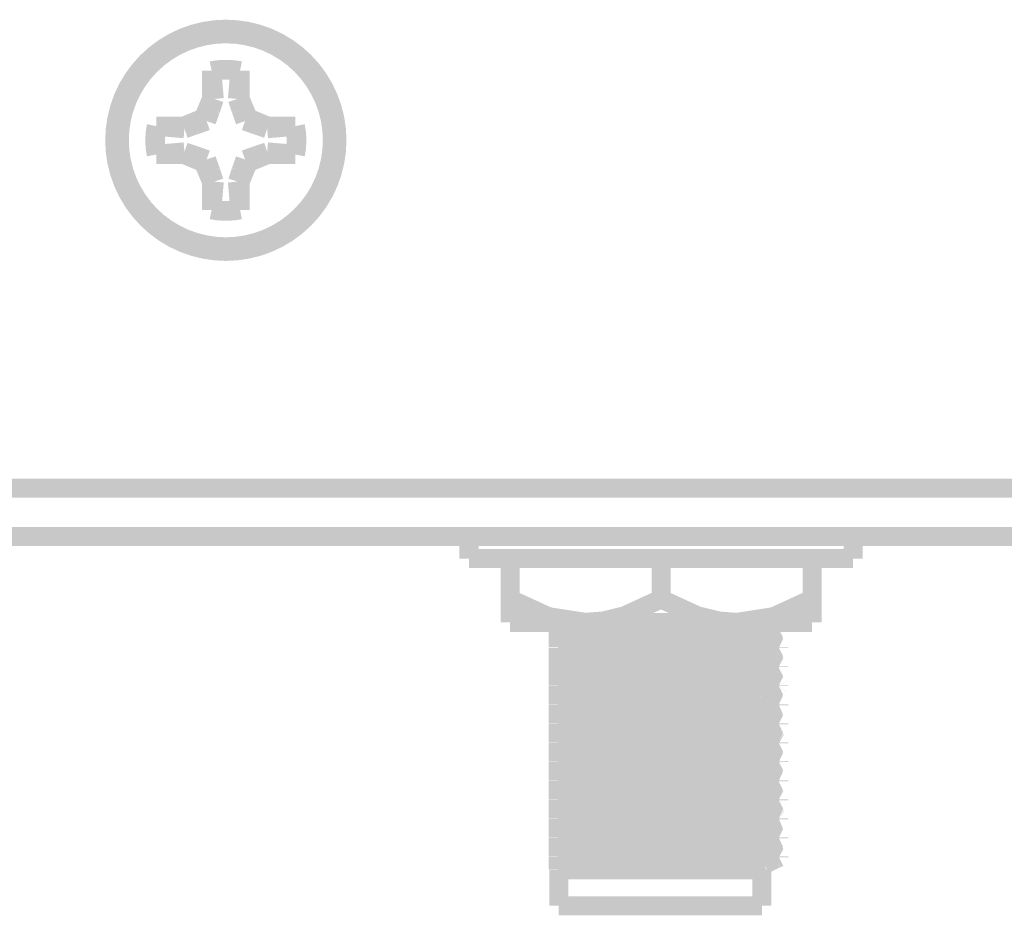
# Model space of a CAD drawing. Header units: millimetres. Extents: x 618 to 1482, y 17 to 575.
# Tile 30 of 96: x 938 to 964, y 271 to 294. Entities that reach past the tile are written whole.
import ezdxf

# ---------------------------------------------------------------- set-up
doc = ezdxf.new("R2010")
doc.units = ezdxf.units.MM

# ---------------------------------------------------------------- blocks, each defined once
blk = doc.blocks.new('WASHER_INT_TOOTH_SMA_SS_764701-02__48', base_point=(949.241747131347, 279.8448928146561))
at = {"color": 7, "linetype": 'Continuous', "const_width": 0.5}
for points in [[(949.4917471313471, 280.6812298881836), (949.4917471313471, 280.0970318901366)], [(954.8133032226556, 280.6812298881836), (949.4917471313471, 280.6812298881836)], [(959.5882500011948, 280.6812312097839), (954.8133032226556, 280.6812298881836)], [(959.5882500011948, 280.0970312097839), (959.5882500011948, 280.6812312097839)], [(954.8133032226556, 280.0970318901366), (949.4917471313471, 280.0970318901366)], [(950.5457403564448, 280.095929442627), (950.4760000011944, 280.0970312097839)], [(950.5712530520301, 280.0948928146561), (950.5457403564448, 280.095929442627)], [(959.5882500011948, 280.0970312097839), (954.8133032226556, 280.0970318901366)]]:
    blk.add_lwpolyline(points, dxfattribs=at)
blk = doc.blocks.new('hex-nut_sma_5-16_ss__52', base_point=(950.3212500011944, 278.1706312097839))
at = {"color": 7, "linetype": 'Continuous', "const_width": 0.5}
for points in [[(950.5712500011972, 279.0345989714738), (950.5712500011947, 280.0970312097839)], [(954.5400000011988, 279.0345989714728), (954.5400000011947, 280.0970312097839)], [(958.5087500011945, 279.0345989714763), (958.5087500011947, 280.0970312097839)], [(950.5712500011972, 279.0345989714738), (950.5712500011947, 278.4206312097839)], [(951.5330603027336, 278.5925534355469), (950.5712500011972, 279.0345989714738)], [(954.5400000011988, 279.0345989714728), (953.5781958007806, 278.5925534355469)], [(955.5018103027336, 278.5925534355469), (954.5400000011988, 279.0345989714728)], [(958.5087500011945, 279.0345989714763), (957.5469458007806, 278.5925534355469)], [(958.5087500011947, 278.4206312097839), (958.5087500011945, 279.0345989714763)], [(951.6275961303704, 278.5627568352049), (951.5330603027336, 278.5925534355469)], [(952.5556250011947, 278.4206312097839), (951.6275961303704, 278.5627568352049)], [(953.5781958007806, 278.5925534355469), (953.0232870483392, 278.457200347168)], [(956.0567114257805, 278.457200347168), (955.5018103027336, 278.5925534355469)], [(957.4524023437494, 278.5627568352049), (956.5243750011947, 278.4206312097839)], [(957.5469458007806, 278.5925534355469), (957.4524023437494, 278.5627568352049)], [(952.5556250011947, 278.4206312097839), (950.5712500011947, 278.4206312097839)], [(953.0232870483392, 278.457200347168), (952.5556250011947, 278.4206312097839)], [(956.5243750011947, 278.4206312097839), (952.5556250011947, 278.4206312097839)], [(956.5243750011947, 278.4206312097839), (956.0567114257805, 278.457200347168)], [(958.5087500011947, 278.4206312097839), (956.5243750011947, 278.4206312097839)]]:
    blk.add_lwpolyline(points, dxfattribs=at)
blk = doc.blocks.new('screw_m3x5_flthd-phil_7', base_point=(940.0500000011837, 288.0452312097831))
at = {"color": 7, "linetype": 'Continuous', "const_width": 0.5}
blk.add_lwpolyline([(940.300000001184, 291.0952312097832, 1), (945.9000000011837, 291.0952312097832, 1)], format="xyb", close=True, dxfattribs=at)
for points in [[(943.473333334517, 292.9241835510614, 0.10102051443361), (942.7266666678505, 292.9241835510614, 0.10102051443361)], [(943.4669540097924, 292.9055432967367, 0.10033080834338), (942.7330459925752, 292.9055432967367, 0.10033080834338)], [(941.2710476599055, 291.4685645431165, 0.10102051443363), (941.2710476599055, 290.7218978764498, 0.10102051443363)], [(941.2896879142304, 291.4621852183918, 0.10033080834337), (941.2896879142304, 290.7282772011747, 0.10033080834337)], [(944.9103120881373, 290.7282772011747, 0.10033080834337), (944.9103120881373, 291.4621852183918, 0.10033080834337)], [(944.9289523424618, 290.72189787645, 0.10102051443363), (944.9289523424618, 291.4685645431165, 0.10102051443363)], [(942.7266666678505, 289.2662788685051, 0.10102051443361), (943.473333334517, 289.2662788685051, 0.10102051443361)], [(942.7330459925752, 289.2849191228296, 0.10033080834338), (943.4669540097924, 289.2849191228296, 0.10033080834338)]]:
    blk.add_lwpolyline(points, format="xyb", dxfattribs=at)
for points in [[(942.7330459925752, 292.9055432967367), (942.7266666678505, 292.9241835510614)], [(942.7266666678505, 292.9241835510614), (942.7266666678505, 292.196374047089)], [(942.7330459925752, 292.9055432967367), (942.7958644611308, 292.1826097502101)], [(943.4669540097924, 292.9055432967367), (943.4041355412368, 292.1826097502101)], [(943.4669540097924, 292.9055432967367), (943.473333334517, 292.9241835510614)], [(943.473333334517, 292.196374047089), (943.473333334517, 292.9241835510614)], [(942.7266666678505, 292.196374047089), (942.513496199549, 291.6817350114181)], [(942.7958644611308, 292.1826097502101), (942.7019979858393, 291.903920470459)], [(942.7958644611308, 292.1826097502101), (942.7266666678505, 292.196374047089)], [(943.4041355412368, 292.1826097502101), (943.473333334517, 292.196374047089)], [(943.4041355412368, 292.1826097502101), (943.4980032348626, 291.903920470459)], [(943.6865038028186, 291.6817350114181), (943.473333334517, 292.196374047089)], [(942.7019979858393, 291.903920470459), (942.5941629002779, 291.6010683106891)], [(943.4980032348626, 291.903920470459), (943.6058371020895, 291.6010683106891)], [(941.2896879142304, 291.4621852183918), (941.2710476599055, 291.4685645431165)], [(941.998857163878, 291.4685645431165), (941.2710476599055, 291.4685645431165)], [(942.0126214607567, 291.3993667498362), (941.2896879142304, 291.4621852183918)], [(942.513496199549, 291.6817350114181), (941.998857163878, 291.4685645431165)], [(942.0126214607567, 291.3993667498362), (941.998857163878, 291.4685645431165)], [(942.2913076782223, 291.493233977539), (942.0126214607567, 291.3993667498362)], [(942.5941629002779, 291.6010683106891), (942.2913076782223, 291.493233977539)], [(942.5941629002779, 291.6010683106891), (942.513496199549, 291.6817350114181)], [(943.6058371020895, 291.6010683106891), (943.6865038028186, 291.6817350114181)], [(943.6058371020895, 291.6010683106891), (943.9086859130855, 291.493233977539)], [(944.2011428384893, 291.4685645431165), (943.6865038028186, 291.6817350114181)], [(943.9086859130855, 291.493233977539), (944.1873785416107, 291.3993667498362)], [(944.1873785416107, 291.3993667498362), (944.2011428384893, 291.4685645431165)], [(944.1873785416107, 291.3993667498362), (944.9103120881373, 291.4621852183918)], [(944.9289523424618, 291.4685645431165), (944.2011428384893, 291.4685645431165)], [(944.9103120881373, 291.4621852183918), (944.9289523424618, 291.4685645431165)], [(941.2896879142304, 290.7282772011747), (941.2710476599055, 290.7218978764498)], [(941.2710476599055, 290.7218978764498), (941.998857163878, 290.72189787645)], [(941.2896879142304, 290.7282772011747), (942.0126214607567, 290.7910956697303)], [(942.0126214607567, 290.7910956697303), (941.998857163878, 290.72189787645)], [(941.998857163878, 290.72189787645), (942.513496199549, 290.5087274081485)], [(942.0126214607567, 290.7910956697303), (942.2913153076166, 290.6972287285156)], [(942.2913153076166, 290.6972287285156), (942.5941629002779, 290.5893941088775)], [(943.6058371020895, 290.5893941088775), (943.9086859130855, 290.6972287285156)], [(943.6865038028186, 290.5087274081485), (944.2011428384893, 290.72189787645)], [(943.9086859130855, 290.6972287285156), (944.1873785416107, 290.7910956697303)], [(944.1873785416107, 290.7910956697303), (944.2011428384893, 290.72189787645)], [(944.1873785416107, 290.7910956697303), (944.9103120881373, 290.7282772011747)], [(944.2011428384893, 290.72189787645), (944.9289523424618, 290.72189787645)], [(944.9103120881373, 290.7282772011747), (944.9289523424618, 290.72189787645)], [(942.5941629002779, 290.5893941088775), (942.513496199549, 290.5087274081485)], [(942.513496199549, 290.5087274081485), (942.7266666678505, 289.9940883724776)], [(942.5941629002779, 290.5893941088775), (942.7019979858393, 290.2865422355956)], [(943.473333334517, 289.9940883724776), (943.6865038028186, 290.5087274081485)], [(943.4980032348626, 290.2865422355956), (943.6058371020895, 290.5893941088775)], [(943.6058371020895, 290.5893941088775), (943.6865038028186, 290.5087274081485)], [(942.7019979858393, 290.2865422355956), (942.7958644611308, 290.0078526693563)], [(943.4041355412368, 290.0078526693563), (943.4980032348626, 290.2865422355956)], [(942.7958644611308, 290.0078526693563), (942.7266666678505, 289.9940883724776)], [(942.7266666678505, 289.9940883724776), (942.7266666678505, 289.2662788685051)], [(942.7958644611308, 290.0078526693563), (942.7330459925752, 289.2849191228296)], [(943.4041355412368, 290.0078526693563), (943.473333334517, 289.9940883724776)], [(943.4669540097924, 289.2849191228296), (943.4041355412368, 290.0078526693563)], [(943.473333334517, 289.2662788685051), (943.473333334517, 289.9940883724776)], [(942.7330459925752, 289.2849191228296), (942.7266666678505, 289.2662788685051)], [(943.4669540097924, 289.2849191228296), (943.473333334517, 289.2662788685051)]]:
    blk.add_lwpolyline(points, dxfattribs=at)
blk = doc.blocks.new('Conn_SMA_PCBMount_Octoclock_2__87', base_point=(951.5898992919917, 270.7186329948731))
at = {"color": 7, "linetype": 'Continuous', "const_width": 0.5}
for points in [[(951.8399984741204, 278.3907178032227), (951.8399992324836, 278.4206322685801)], [(951.8399984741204, 278.2606633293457), (951.8399984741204, 278.3907178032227)], [(951.8399984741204, 278.2606633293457), (951.85644744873, 278.2493756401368)], [(951.8479522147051, 278.2552043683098), (951.8399984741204, 278.2496693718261)], [(951.8400000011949, 277.9740249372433), (951.8399984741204, 278.2496693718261)], [(951.85644744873, 278.2493756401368), (951.903063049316, 278.2386334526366)], [(952.6410809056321, 278.4206326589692), (952.7664968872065, 278.4163945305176)], [(952.7664968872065, 278.4163945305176), (954.518785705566, 278.3686574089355)], [(953.3930713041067, 278.4206326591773), (953.7006628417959, 278.4121144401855)], [(953.7006628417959, 278.4121144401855), (955.7121755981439, 278.3609631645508)], [(954.518785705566, 278.3686574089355), (956.5496847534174, 278.3116582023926)], [(955.7121755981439, 278.3609631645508), (957.1468984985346, 278.3117535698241)], [(956.5496847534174, 278.3116582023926), (957.1468756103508, 278.2886822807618)], [(957.1468756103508, 278.2886822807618), (957.4004461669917, 278.2756550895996)], [(957.1468984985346, 278.3117535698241), (957.2630255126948, 278.3064091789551)], [(957.2630255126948, 278.3064091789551), (957.4004461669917, 278.2987225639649)], [(957.3320152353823, 278.4206326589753), (957.3892462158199, 278.389531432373)], [(957.3892462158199, 278.389531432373), (957.5741598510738, 278.2966321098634)], [(957.4004461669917, 278.2987225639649), (957.5092260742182, 278.2905743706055)], [(957.4004461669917, 278.2756550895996), (957.4499685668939, 278.272271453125)], [(957.4499685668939, 278.272271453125), (957.5092184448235, 278.2675030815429)], [(957.5092184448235, 278.2675030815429), (957.627832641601, 278.2509816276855)], [(957.5092260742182, 278.2905743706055), (957.5541098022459, 278.2861188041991)], [(957.5541098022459, 278.2861188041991), (957.6400000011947, 278.2667012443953)], [(957.5621588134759, 278.2050870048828), (957.6400000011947, 278.2436312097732)], [(957.5741598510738, 278.2966321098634), (957.6400000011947, 278.2667012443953)], [(957.627832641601, 278.2509816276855), (957.6400000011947, 278.2436312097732)], [(957.6400000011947, 278.2667012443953), (957.6400000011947, 278.2436312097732)], [(951.903063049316, 278.2386334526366), (952.0003454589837, 278.2275975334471)], [(952.0003454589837, 278.2275975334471), (952.0107290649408, 278.2266896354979)], [(952.0107290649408, 278.2266896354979), (952.1254446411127, 278.218301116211)], [(952.1254446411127, 278.218301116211), (952.497057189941, 278.1993191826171)], [(952.497057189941, 278.1993191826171), (953.3768484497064, 278.165078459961)], [(953.3768484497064, 278.165078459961), (954.9983389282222, 278.1165631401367)], [(954.9983389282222, 278.1165631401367), (956.2569448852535, 278.0731938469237)], [(956.2569448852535, 278.0731938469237), (956.71858428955, 278.0527127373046)], [(956.71858428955, 278.0527127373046), (956.9464437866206, 278.039937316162)], [(956.9464437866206, 278.039937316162), (957.0273764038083, 278.033803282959)], [(957.0273764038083, 278.033803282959), (957.0551779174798, 278.0313122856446)], [(957.0551779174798, 278.0313122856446), (957.153307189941, 278.0189335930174)], [(957.1795904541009, 278.0125172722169), (957.2147009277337, 277.9909184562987)], [(957.190844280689, 278.0055942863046), (957.2316152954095, 278.0297406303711)], [(957.2147009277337, 277.9909184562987), (957.2537786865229, 277.9610760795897)], [(957.2316152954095, 278.0297406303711), (957.2654440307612, 278.0552914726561)], [(957.2654440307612, 278.0552914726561), (957.387026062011, 278.1207783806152)], [(957.387026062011, 278.1207783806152), (957.5621588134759, 278.2050870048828)], [(951.8399984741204, 277.7606633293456), (951.8400000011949, 277.9509549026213)], [(951.8399984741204, 277.8961194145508), (951.8399984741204, 277.8483403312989)], [(951.8758413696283, 277.7436001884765), (951.8399984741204, 277.7606633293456)], [(951.8399984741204, 277.7496693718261), (951.850641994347, 277.7555973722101)], [(951.8400000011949, 277.4740249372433), (951.8399984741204, 277.7496693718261)], [(951.8400000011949, 277.9740249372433), (952.3910238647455, 277.9521535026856)], [(951.8400000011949, 277.9509549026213), (951.8400000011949, 277.9740249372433)], [(951.8400000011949, 277.9509549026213), (952.651384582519, 277.9201520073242)], [(951.8758413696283, 277.7436001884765), (951.937029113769, 277.7340634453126)], [(951.937029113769, 277.7340634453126), (952.065706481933, 277.722352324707)], [(952.065706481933, 277.722352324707), (952.0765707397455, 277.7215703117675)], [(952.0765707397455, 277.7215703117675), (952.2721731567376, 277.7101033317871)], [(952.3910238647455, 277.9521535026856), (953.7006628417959, 277.9121144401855)], [(952.651384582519, 277.9201520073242), (954.518785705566, 277.8686574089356)], [(953.7006628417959, 277.9121144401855), (955.7121755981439, 277.8609631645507)], [(954.518785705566, 277.8686574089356), (956.4407293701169, 277.815369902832)], [(955.7121755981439, 277.8609631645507), (956.9314215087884, 277.8206952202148)], [(956.4407293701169, 277.815369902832), (957.1468756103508, 277.7886822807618)], [(956.9314215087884, 277.8206952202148), (957.3553945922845, 277.8014729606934)], [(957.1468756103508, 277.7886822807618), (957.5092184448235, 277.7675030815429)], [(957.2537786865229, 277.9610760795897), (957.3867742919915, 277.8895238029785)], [(957.3553945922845, 277.8014729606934), (957.4004461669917, 277.7987225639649)], [(957.3867742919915, 277.8895238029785), (957.5585119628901, 277.8076184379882)], [(957.4004461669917, 277.7987225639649), (957.5092260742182, 277.7905743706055)], [(957.5092184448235, 277.7675030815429), (957.6121847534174, 277.7547352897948)], [(957.5092260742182, 277.7905743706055), (957.5971243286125, 277.7804692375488)], [(957.5426123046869, 277.6929600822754), (957.6400000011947, 277.7436312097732)], [(957.5585119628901, 277.8076184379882), (957.6400000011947, 277.7667012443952)], [(957.5971243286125, 277.7804692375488), (957.6400000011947, 277.7667012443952)], [(957.6121847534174, 277.7547352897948), (957.6400000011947, 277.7436312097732)], [(957.6400000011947, 277.7667012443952), (957.6400000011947, 277.7436312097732)], [(951.8400000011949, 277.4740249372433), (952.6487753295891, 277.4433110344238)], [(951.8400000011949, 277.4509549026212), (951.8400000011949, 277.4740249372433)], [(952.2721731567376, 277.7101033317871), (952.8049337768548, 277.6862576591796)], [(952.8049337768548, 277.6862576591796), (954.2111990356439, 277.6387913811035)], [(954.2111990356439, 277.6387913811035), (955.8944723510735, 277.5870679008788)], [(955.8944723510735, 277.5870679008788), (956.6507360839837, 277.5560162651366)], [(956.6507360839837, 277.5560162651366), (956.9712164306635, 277.5382016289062)], [(956.9712164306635, 277.5382016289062), (957.0157797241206, 277.5347760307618)], [(957.0157797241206, 277.5347760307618), (957.1661932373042, 277.516267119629)], [(957.1661932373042, 277.516267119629), (957.1776144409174, 277.513181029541)], [(957.1776144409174, 277.513181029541), (957.2056448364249, 277.4927189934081)], [(957.1864788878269, 277.5067100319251), (957.2302191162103, 277.5344670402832)], [(957.2056448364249, 277.4927189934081), (957.3983633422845, 277.3895581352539)], [(957.2302191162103, 277.5344670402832), (957.3911383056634, 277.6207669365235)], [(957.3911383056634, 277.6207669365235), (957.5426123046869, 277.6929600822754)], [(951.8399984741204, 277.2601788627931), (951.8400000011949, 277.4509549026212)], [(951.8541433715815, 277.252713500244), (951.8399984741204, 277.2601788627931)], [(951.84752440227, 277.2562068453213), (951.8399984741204, 277.2522404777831)], [(951.8400000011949, 276.9740249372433), (951.8399984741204, 277.2522404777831)], [(951.8400000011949, 277.4509549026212), (952.5404074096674, 277.42388278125)], [(951.8659613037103, 277.2460682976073), (951.8541433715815, 277.252713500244)], [(951.8659613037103, 277.2460682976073), (951.8866293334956, 277.241410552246)], [(951.8866293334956, 277.241410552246), (951.9079000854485, 277.2379048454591)], [(951.9079000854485, 277.2379048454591), (952.0318930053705, 277.2249348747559)], [(952.0318930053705, 277.2249348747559), (952.1411306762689, 277.2173245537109)], [(952.1411306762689, 277.2173245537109), (952.3523657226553, 277.2060940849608)], [(952.3523657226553, 277.2060940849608), (953.0715505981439, 277.1759808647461)], [(952.5404074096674, 277.42388278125), (954.518785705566, 277.3686574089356)], [(952.6487753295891, 277.4433110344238), (954.518785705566, 277.3917286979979)], [(954.518785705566, 277.3917286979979), (956.4964086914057, 277.3365567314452)], [(954.518785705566, 277.3686574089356), (956.3275015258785, 277.3191159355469)], [(956.3275015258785, 277.3191159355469), (957.1468756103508, 277.2886822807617)], [(956.4964086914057, 277.3365567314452), (957.1468984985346, 277.3117535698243)], [(957.1468756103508, 277.2886822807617), (957.3452627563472, 277.2789853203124)], [(957.1468984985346, 277.3117535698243), (957.4004461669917, 277.2987225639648)], [(957.3452627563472, 277.2789853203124), (957.4004461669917, 277.2756550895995)], [(957.3983633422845, 277.3895581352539), (957.5113851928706, 277.3353474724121)], [(957.4004461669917, 277.2987225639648), (957.4364187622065, 277.2963078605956)], [(957.4004461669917, 277.2756550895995), (957.5092184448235, 277.2675030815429)], [(957.4364187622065, 277.2963078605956), (957.5092260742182, 277.2905743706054)], [(957.4979574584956, 277.167477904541), (957.6282675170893, 277.2364094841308)], [(957.5092184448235, 277.2675030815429), (957.5902731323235, 277.2584508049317)], [(957.5092260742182, 277.2905743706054), (957.6255285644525, 277.2747166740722)], [(957.5113851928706, 277.3353474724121), (957.6255285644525, 277.2747166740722)], [(957.5902731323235, 277.2584508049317), (957.6400000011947, 277.2436312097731)], [(957.6255285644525, 277.2747166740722), (957.6400000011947, 277.2667012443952)], [(957.6400000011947, 277.2667012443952), (957.6400000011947, 277.2436312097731)], [(951.8399984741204, 276.7581189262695), (951.8400000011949, 276.9509549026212)], [(951.8400000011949, 276.9740249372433), (952.8274328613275, 276.9375165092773)], [(951.8400000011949, 276.9509549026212), (951.8400000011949, 276.9740249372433)], [(951.8400000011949, 276.9509549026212), (952.3910391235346, 276.9290822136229)], [(953.0715505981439, 277.1759808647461), (954.4098760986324, 277.1331761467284)], [(954.4098760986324, 277.1331761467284), (955.7658331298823, 277.0916760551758)], [(955.7658331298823, 277.0916760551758), (956.5782186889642, 277.0594075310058)], [(956.5782186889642, 277.0594075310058), (956.8639852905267, 277.0450718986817)], [(956.8639852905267, 277.0450718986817), (956.9377767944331, 277.0405209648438)], [(956.9377767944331, 277.0405209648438), (957.0745031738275, 277.0294087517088)], [(957.0745031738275, 277.0294087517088), (957.1890661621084, 277.0073750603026)], [(957.3798239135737, 276.902196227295), (957.1890661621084, 277.0073750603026)], [(957.1911115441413, 277.0062702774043), (957.2007086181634, 277.0134327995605)], [(957.2007086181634, 277.0134327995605), (957.4012472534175, 277.120732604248)], [(957.4012472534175, 277.120732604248), (957.4979574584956, 277.167477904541)], [(951.8554785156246, 276.7498295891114), (951.8399984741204, 276.7581189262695)], [(951.8497384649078, 276.7530452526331), (951.8399984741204, 276.749669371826)], [(951.8400000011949, 276.4740249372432), (951.8399984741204, 276.749669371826)], [(951.8554785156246, 276.7498295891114), (951.9521658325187, 276.7323353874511)], [(951.9521658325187, 276.7323353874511), (951.9916555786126, 276.728383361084)], [(951.9916555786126, 276.728383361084), (952.0537054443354, 276.7232411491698)], [(952.0537054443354, 276.7232411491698), (952.2257482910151, 276.7125332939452)], [(952.2257482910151, 276.7125332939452), (952.6554891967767, 276.6924031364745)], [(952.3910391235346, 276.9290822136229), (953.7007086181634, 276.8890431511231)], [(952.6554891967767, 276.6924031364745), (953.3177206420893, 276.6671269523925)], [(952.8274328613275, 276.9375165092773), (954.518785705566, 276.8917286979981)], [(953.7007086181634, 276.8890431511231), (955.7121755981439, 276.8378918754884)], [(954.518785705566, 276.8917286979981), (956.1640341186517, 276.8474171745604)], [(955.7121755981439, 276.8378918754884), (956.8350164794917, 276.8013508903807)], [(956.1640341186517, 276.8474171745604), (957.1468984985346, 276.8117535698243)], [(956.8350164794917, 276.8013508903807), (957.2856542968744, 276.7822049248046)], [(957.1468984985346, 276.8117535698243), (957.4004461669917, 276.7987225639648)], [(957.2856542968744, 276.7822049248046), (957.4004461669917, 276.7756550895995)], [(957.4252722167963, 276.8772824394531), (957.3798239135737, 276.902196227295)], [(957.4004461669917, 276.7987225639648), (957.638902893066, 276.768910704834)], [(957.4004461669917, 276.7756550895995), (957.5092184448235, 276.7675030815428)], [(957.6373312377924, 276.7401822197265), (957.4188787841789, 276.6267331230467)], [(957.638902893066, 276.768910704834), (957.4252722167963, 276.8772824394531)], [(957.5092184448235, 276.7675030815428), (957.5622351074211, 276.7621205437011)], [(957.5622351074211, 276.7621205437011), (957.6400000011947, 276.7436312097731)], [(957.6400000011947, 276.7436312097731), (957.6373312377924, 276.7401822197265)], [(957.638902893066, 276.768910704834), (957.6400000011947, 276.7667012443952)], [(957.6400000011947, 276.7667012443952), (957.6400000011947, 276.7436312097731)], [(951.8399984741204, 276.2591374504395), (951.8400000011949, 276.4509549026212)], [(951.8400000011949, 276.4740249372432), (953.0146658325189, 276.4316914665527)], [(951.8400000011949, 276.4509549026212), (951.8400000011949, 276.4740249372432)], [(951.8400000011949, 276.4509549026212), (952.9900762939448, 276.4093716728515)], [(953.0146658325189, 276.4316914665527), (955.3358328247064, 276.3713811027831)], [(953.3177206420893, 276.6671269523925), (955.2723181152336, 276.6081441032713)], [(955.2723181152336, 276.6081441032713), (956.2058050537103, 276.5752423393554)], [(956.2058050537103, 276.5752423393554), (956.7476065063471, 276.5512593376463)], [(956.7476065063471, 276.5512593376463), (957.0921881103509, 276.5275166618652)], [(957.0921881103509, 276.5275166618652), (957.1234457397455, 276.5236561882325)], [(957.4076635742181, 276.6207135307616), (957.1877157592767, 276.5017178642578)], [(957.1877157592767, 276.5017178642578), (957.3881704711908, 276.3895276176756)], [(957.4188787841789, 276.6267331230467), (957.4076635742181, 276.6207135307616)], [(951.8581869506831, 276.2486432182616), (951.8399984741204, 276.2591374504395)], [(951.8500789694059, 276.2533225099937), (951.8399984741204, 276.2496693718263)], [(951.8400000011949, 275.9740249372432), (951.8399984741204, 276.2496693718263)], [(951.8581869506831, 276.2486432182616), (951.9560720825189, 276.2319119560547)], [(951.9560720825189, 276.2319119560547), (951.9733450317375, 276.2301304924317)], [(951.9733450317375, 276.2301304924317), (952.0080206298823, 276.2269223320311)], [(952.0080206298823, 276.2269223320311), (952.2265036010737, 276.2124913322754)], [(952.2265036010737, 276.2124913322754), (952.6475851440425, 276.1927388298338)], [(952.6475851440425, 276.1927388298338), (953.6409933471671, 276.1562474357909)], [(952.9900762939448, 276.4093716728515), (954.5413000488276, 276.3681386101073)], [(954.5413000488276, 276.3681386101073), (956.1639730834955, 276.3243497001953)], [(955.3358328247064, 276.3713811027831), (956.726854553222, 276.3284428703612)], [(956.1639730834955, 276.3243497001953), (957.1468756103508, 276.2886822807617)], [(956.726854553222, 276.3284428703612), (957.1468984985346, 276.3117535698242)], [(957.1468756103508, 276.2886822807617), (957.2216207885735, 276.285313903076)], [(957.1468984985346, 276.3117535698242), (957.2752859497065, 276.3057988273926)], [(957.2216207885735, 276.285313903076), (957.4004461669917, 276.2756550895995)], [(957.2752859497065, 276.3057988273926), (957.4004461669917, 276.2987225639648)], [(957.3881704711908, 276.3895276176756), (957.572901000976, 276.2976353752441)], [(957.5770819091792, 276.2162259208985), (957.3950140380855, 276.1207516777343)], [(957.4004461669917, 276.2987225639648), (957.5092260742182, 276.2905743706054)], [(957.4004461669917, 276.2756550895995), (957.5092184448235, 276.2675030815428)], [(957.5092184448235, 276.2675030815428), (957.5282308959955, 276.265736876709)], [(957.5092260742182, 276.2905743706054), (957.5603353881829, 276.2854130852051)], [(957.5282308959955, 276.265736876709), (957.6400000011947, 276.2436312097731)], [(957.5603353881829, 276.2854130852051), (957.6400000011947, 276.2667012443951)], [(957.572901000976, 276.2976353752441), (957.6400000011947, 276.2667012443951)], [(957.6400000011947, 276.2436312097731), (957.5770819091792, 276.2162259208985)], [(957.6400000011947, 276.2667012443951), (957.6400000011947, 276.2436312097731)], [(951.8399984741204, 275.7606633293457), (951.8400000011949, 275.9509549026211)], [(951.8400000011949, 275.9740249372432), (952.3910238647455, 275.9521535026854)], [(951.8400000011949, 275.9509549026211), (951.8400000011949, 275.9740249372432)], [(951.8400000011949, 275.9509549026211), (952.8681890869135, 275.9131558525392)], [(952.3910238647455, 275.9521535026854), (953.7006628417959, 275.9121144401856)], [(952.8681890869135, 275.9131558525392), (955.1949179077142, 275.8520329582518)], [(953.6409933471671, 276.1562474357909), (955.2659246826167, 276.1083462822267)], [(953.7006628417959, 275.9121144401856), (955.7121755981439, 275.8609631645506)], [(955.2659246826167, 276.1083462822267), (956.419580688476, 276.0664342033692)], [(956.419580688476, 276.0664342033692), (956.8319647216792, 276.0468495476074)], [(956.8319647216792, 276.0468495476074), (956.9557669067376, 276.0392964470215)], [(956.9557669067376, 276.0392964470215), (957.0149862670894, 276.0348408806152)], [(957.0149862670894, 276.0348408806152), (957.0943472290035, 276.0272725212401)], [(957.0943472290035, 276.0272725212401), (957.1570837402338, 276.0182126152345)], [(957.18692993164, 276.0091641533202), (957.2469503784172, 275.9650509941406)], [(957.2909414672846, 276.0586445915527), (957.1916129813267, 276.0057222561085)], [(957.2469503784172, 275.9650509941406), (957.3874609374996, 275.8895276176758)], [(957.3950140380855, 276.1207516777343), (957.2909414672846, 276.0586445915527)], [(951.8503114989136, 275.7559857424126), (951.8399984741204, 275.7606633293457)], [(951.8399984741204, 275.7496693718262), (951.8503114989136, 275.7559857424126)], [(951.8400000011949, 275.4740249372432), (951.8399984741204, 275.7496693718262)], [(951.8792059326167, 275.7428753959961), (951.9119894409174, 275.7373135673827)], [(951.9119894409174, 275.7373135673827), (951.925371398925, 275.7355054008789)], [(951.925371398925, 275.7355054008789), (952.0747015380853, 275.721703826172)], [(952.0747015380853, 275.721703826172), (952.2004644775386, 275.7138951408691)], [(952.2004644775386, 275.7138951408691), (952.7330953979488, 275.6891720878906)], [(952.7330953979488, 275.6891720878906), (953.7490942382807, 275.6527760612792)], [(953.7490942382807, 275.6527760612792), (955.619531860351, 275.5967496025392)], [(955.1949179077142, 275.8520329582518), (956.639452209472, 275.8085148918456)], [(955.7121755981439, 275.8609631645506), (956.9482595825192, 275.8200276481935)], [(956.639452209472, 275.8085148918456), (957.4004461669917, 275.7756550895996)], [(956.9482595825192, 275.8200276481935), (957.3662893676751, 275.8008320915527)], [(957.3662893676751, 275.8008320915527), (957.4004461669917, 275.7987225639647)], [(957.3874609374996, 275.8895276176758), (957.5551855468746, 275.8097241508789)], [(957.5711233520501, 275.7113354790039), (957.388200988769, 275.6207745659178)], [(957.4004461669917, 275.7987225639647), (957.5092260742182, 275.7905743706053)], [(957.4004461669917, 275.7756550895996), (957.4884588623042, 275.769284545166)], [(957.4884588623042, 275.769284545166), (957.5092184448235, 275.767503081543)], [(957.5092184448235, 275.767503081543), (957.6400000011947, 275.743631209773)], [(957.5092260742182, 275.7905743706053), (957.6015341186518, 275.7797444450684)], [(957.5551855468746, 275.8097241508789), (957.6400000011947, 275.7667012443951)], [(957.6400000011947, 275.743631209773), (957.5711233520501, 275.7113354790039)], [(957.6015341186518, 275.7797444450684), (957.6400000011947, 275.7667012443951)], [(957.6400000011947, 275.7667012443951), (957.6400000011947, 275.743631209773)], [(951.8399984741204, 275.2606633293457), (951.8400000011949, 275.4509549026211)], [(951.8400000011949, 275.4509549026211), (951.8400000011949, 275.4740249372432)], [(951.8400000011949, 275.4740249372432), (952.6708395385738, 275.4425824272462)], [(951.8400000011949, 275.4509549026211), (952.749803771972, 275.4169324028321)], [(952.6708395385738, 275.4425824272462), (954.518785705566, 275.391728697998)], [(952.749803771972, 275.4169324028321), (954.518785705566, 275.3686574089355)], [(955.619531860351, 275.5967496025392), (956.4610769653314, 275.5646412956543)], [(956.4610769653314, 275.5646412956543), (956.7729589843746, 275.5499623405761)], [(956.7729589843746, 275.5499623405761), (956.918230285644, 275.5417950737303)], [(956.918230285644, 275.5417950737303), (957.0238058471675, 275.5341084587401)], [(957.0238058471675, 275.5341084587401), (957.060320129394, 275.5308201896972)], [(957.060320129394, 275.5308201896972), (957.165102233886, 275.5165188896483)], [(957.165102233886, 275.5165188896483), (957.1797811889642, 275.5124524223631)], [(957.300111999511, 275.5730641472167), (957.1867315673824, 275.5092862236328)], [(957.1867315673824, 275.5092862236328), (957.2005331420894, 275.496766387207)], [(957.2005331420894, 275.496766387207), (957.4008428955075, 275.3895657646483)], [(957.388200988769, 275.6207745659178), (957.300111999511, 275.5730641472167)], [(951.8399984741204, 275.2606633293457), (951.8728735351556, 275.244283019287)], [(951.8399984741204, 275.2511723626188), (951.8448736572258, 275.2548153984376)], [(951.8399984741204, 275.2496693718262), (951.8399984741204, 275.2511723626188)], [(951.8400000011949, 274.9740249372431), (951.8399984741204, 275.2496693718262)], [(951.8448736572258, 275.2548153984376), (951.8481771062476, 275.2565885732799)], [(951.8728735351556, 275.244283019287), (951.8997137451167, 275.2391598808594)], [(951.8997137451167, 275.2391598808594), (951.9128363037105, 275.2371914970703)], [(951.9128363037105, 275.2371914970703), (952.0988714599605, 275.2200329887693)], [(952.0988714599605, 275.2200329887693), (952.1513388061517, 275.2167065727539)], [(952.1513388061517, 275.2167065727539), (952.5567495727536, 275.196660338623)], [(952.5567495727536, 275.196660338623), (953.7444631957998, 275.1529248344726)], [(953.7444631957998, 275.1529248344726), (955.5975515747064, 275.0974972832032)], [(954.518785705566, 275.391728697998), (956.5175192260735, 275.335835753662)], [(954.518785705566, 275.3686574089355), (956.5343878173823, 275.3121884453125)], [(956.5175192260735, 275.335835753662), (957.1468984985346, 275.3117535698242)], [(956.5343878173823, 275.3121884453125), (957.1468756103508, 275.2886822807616)], [(957.1468756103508, 275.2886822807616), (957.4004461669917, 275.2756550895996)], [(957.1468984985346, 275.3117535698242), (957.4004461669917, 275.2987225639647)], [(957.3872473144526, 275.1207783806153), (957.5601217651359, 275.2037594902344)], [(957.4004461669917, 275.2987225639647), (957.4457952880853, 275.2956402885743)], [(957.4004461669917, 275.2756550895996), (957.4431631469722, 275.2727597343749)], [(957.4008428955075, 275.3895657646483), (957.4992010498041, 275.3421605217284)], [(957.4431631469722, 275.2727597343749), (957.5092184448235, 275.267503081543)], [(957.4457952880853, 275.2956402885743), (957.5092260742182, 275.2905743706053)], [(957.4992010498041, 275.3421605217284), (957.6280538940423, 275.2739842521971)], [(957.5092184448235, 275.267503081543), (957.6259863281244, 275.2515194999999)], [(957.5092260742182, 275.2905743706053), (957.6280538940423, 275.2739842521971)], [(957.5601217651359, 275.2037594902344), (957.6400000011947, 275.243631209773)], [(957.6259863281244, 275.2515194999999), (957.6400000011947, 275.243631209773)], [(957.6280538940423, 275.2739842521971), (957.6400000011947, 275.2667012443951)], [(957.6400000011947, 275.2667012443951), (957.6400000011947, 275.243631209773)], [(951.8399984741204, 274.7606633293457), (951.8400000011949, 274.9509549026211)], [(951.8400000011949, 274.9740249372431), (952.8506491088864, 274.9367802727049)], [(951.8400000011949, 274.9509549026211), (951.8400000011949, 274.9740249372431)], [(951.8400000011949, 274.9509549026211), (952.6352636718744, 274.9206898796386)], [(952.6352636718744, 274.9206898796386), (954.518785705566, 274.8686574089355)], [(952.8506491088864, 274.9367802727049), (955.218050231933, 274.8744977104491)], [(955.5975515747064, 275.0974972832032), (956.3671057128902, 275.068658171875)], [(956.3671057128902, 275.068658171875), (957.0215551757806, 275.0342953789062)], [(957.0215551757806, 275.0342953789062), (957.0811331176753, 275.0287182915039)], [(957.0811331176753, 275.0287182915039), (957.1223852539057, 275.0238011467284)], [(957.1223852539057, 275.0238011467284), (957.1780035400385, 275.0130551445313)], [(957.1780035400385, 275.0130551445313), (957.2965795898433, 274.9500706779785)], [(957.192330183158, 275.0054452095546), (957.2159368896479, 275.0197156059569)], [(957.2159368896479, 275.0197156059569), (957.2600653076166, 275.0523236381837)], [(957.2600653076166, 275.0523236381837), (957.3872473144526, 275.1207783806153)], [(957.2965795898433, 274.9500706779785), (957.4001409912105, 274.8895657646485)], [(957.4001409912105, 274.8895657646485), (957.429102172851, 274.8736432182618)], [(951.8522894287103, 274.7517178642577), (951.8399984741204, 274.7606633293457)], [(951.8510964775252, 274.7556321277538), (951.8399984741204, 274.7496693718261)], [(951.8400000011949, 274.4740249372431), (951.8399984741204, 274.7496693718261)], [(951.8522894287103, 274.7517178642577), (951.8792593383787, 274.7428639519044)], [(951.8792593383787, 274.7428639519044), (951.9585974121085, 274.7316411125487)], [(951.9585974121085, 274.7316411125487), (952.0097525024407, 274.7267735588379)], [(952.0097525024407, 274.7267735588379), (952.0699255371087, 274.7220471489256)], [(952.0699255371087, 274.7220471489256), (952.23713897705, 274.7119267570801)], [(952.23713897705, 274.7119267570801), (952.672205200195, 274.6917012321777)], [(952.672205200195, 274.6917012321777), (953.7470648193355, 274.6528409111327)], [(953.7470648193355, 274.6528409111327), (955.3808233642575, 274.6046727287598)], [(954.518785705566, 274.8686574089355), (956.4247991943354, 274.8159039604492)], [(955.218050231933, 274.8744977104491), (956.6784155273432, 274.8301938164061)], [(956.4247991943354, 274.8159039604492), (957.1468756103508, 274.7886822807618)], [(956.6784155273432, 274.8301938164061), (957.1870596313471, 274.8099644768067)], [(957.1468756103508, 274.7886822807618), (957.5092184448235, 274.767503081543)], [(957.1870596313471, 274.8099644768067), (957.4004461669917, 274.7987225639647)], [(957.3922140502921, 274.6207631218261), (957.225649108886, 274.5314763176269)], [(957.538423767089, 274.6904843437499), (957.3922140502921, 274.6207631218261)], [(957.4004461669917, 274.7987225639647), (957.6395132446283, 274.7681744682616)], [(957.429102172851, 274.8736432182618), (957.6395132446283, 274.7681744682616)], [(957.5092184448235, 274.767503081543), (957.609438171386, 274.7552655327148)], [(957.6400000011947, 274.743631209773), (957.538423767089, 274.6904843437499)], [(957.609438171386, 274.7552655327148), (957.6400000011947, 274.743631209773)], [(957.6395132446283, 274.7681744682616), (957.6400000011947, 274.743631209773)], [(951.8399984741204, 274.2596982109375), (951.8400000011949, 274.4509549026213)], [(951.8400000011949, 274.4509549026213), (951.8400000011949, 274.4740249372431)], [(951.8400000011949, 274.4740249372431), (952.312219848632, 274.4549954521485)], [(951.8400000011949, 274.4509549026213), (952.3910391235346, 274.429082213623)], [(952.312219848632, 274.4549954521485), (953.7006628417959, 274.4121144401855)], [(952.3910391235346, 274.429082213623), (953.7007086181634, 274.389043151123)], [(953.7006628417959, 274.4121144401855), (955.7121755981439, 274.3609631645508)], [(953.7007086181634, 274.389043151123), (955.7121755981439, 274.3378918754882)], [(955.3808233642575, 274.6046727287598), (956.4949362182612, 274.5631573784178)], [(955.7121755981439, 274.3609631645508), (956.827783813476, 274.3246930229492)], [(956.4949362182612, 274.5631573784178), (956.8882391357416, 274.5436490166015)], [(956.8882391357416, 274.5436490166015), (956.978273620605, 274.5376866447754)], [(956.978273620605, 274.5376866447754), (957.0562307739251, 274.5312131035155)], [(957.0562307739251, 274.5312131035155), (957.1269552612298, 274.5231679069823)], [(957.1269552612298, 274.5231679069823), (957.1638433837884, 274.516801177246)], [(957.225649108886, 274.5314763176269), (957.1899893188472, 274.5054104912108)], [(957.1899893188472, 274.5054104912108), (957.2720587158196, 274.4576199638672)], [(957.2720587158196, 274.4576199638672), (957.2985021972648, 274.437642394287)], [(957.2985021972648, 274.437642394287), (957.3873083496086, 274.3895238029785)], [(957.3873083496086, 274.3895238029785), (957.5714895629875, 274.2987263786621)], [(951.8601400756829, 274.2479107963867), (951.8399984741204, 274.2596982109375)], [(951.848136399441, 274.2551175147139), (951.8399984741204, 274.2496693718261)], [(951.8400000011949, 273.9740249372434), (951.8399984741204, 274.2496693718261)], [(951.8601400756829, 274.2479107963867), (951.9394552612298, 274.2337773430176)], [(951.9394552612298, 274.2337773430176), (952.0158636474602, 274.2262509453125)], [(952.0158636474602, 274.2262509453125), (952.025865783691, 274.2254231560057)], [(952.025865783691, 274.2254231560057), (952.259523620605, 274.2107556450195)], [(952.259523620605, 274.2107556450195), (953.5317480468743, 274.1598370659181)], [(953.5317480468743, 274.1598370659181), (955.4252340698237, 274.1032307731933)], [(955.4252340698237, 274.1032307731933), (956.5370733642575, 274.0612805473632)], [(955.7121755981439, 274.3378918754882), (956.9125540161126, 274.2983639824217)], [(956.827783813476, 274.3246930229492), (957.287386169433, 274.3051846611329)], [(956.9125540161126, 274.2983639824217), (957.3370306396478, 274.2794545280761)], [(957.1969702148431, 274.0104001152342), (957.4031927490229, 274.1207287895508)], [(957.287386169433, 274.3051846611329), (957.4004461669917, 274.2987225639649)], [(957.3370306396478, 274.2794545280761), (957.4004461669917, 274.2756550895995)], [(957.4004461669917, 274.2987225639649), (957.5092260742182, 274.2905743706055)], [(957.4004461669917, 274.2756550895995), (957.5092184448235, 274.2675030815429)], [(957.4031927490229, 274.1207287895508), (957.4869100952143, 274.1613591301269)], [(957.4869100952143, 274.1613591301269), (957.6299536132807, 274.2369473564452)], [(957.5092184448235, 274.2675030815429), (957.5866415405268, 274.2589772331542)], [(957.5092260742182, 274.2905743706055), (957.5663320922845, 274.2847035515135)], [(957.5663320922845, 274.2847035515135), (957.6400000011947, 274.266701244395)], [(957.5714895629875, 274.2987263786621), (957.6400000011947, 274.266701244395)], [(957.5866415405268, 274.2589772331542), (957.6400000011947, 274.2436312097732)], [(957.6400000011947, 274.266701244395), (957.6400000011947, 274.2436312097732)], [(951.8399984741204, 273.7580731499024), (951.8400000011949, 273.9509549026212)], [(951.8400000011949, 273.9740249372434), (952.3910238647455, 273.9521535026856)], [(951.8400000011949, 273.9509549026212), (951.8400000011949, 273.9740249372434)], [(951.8400000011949, 273.9509549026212), (952.3910391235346, 273.929082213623)], [(952.3910238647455, 273.9521535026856), (953.7006628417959, 273.9121144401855)], [(952.3910391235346, 273.929082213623), (953.7007086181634, 273.8890431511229)], [(953.7006628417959, 273.9121144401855), (955.7121755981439, 273.8609631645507)], [(953.7007086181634, 273.8890431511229), (955.7121755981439, 273.8378918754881)], [(955.7121755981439, 273.8609631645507), (956.9648916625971, 273.8193677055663)], [(956.5370733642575, 274.0612805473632), (956.9307272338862, 274.04098635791)], [(956.9307272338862, 274.04098635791), (957.1443350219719, 274.0205128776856)], [(957.1443350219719, 274.0205128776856), (957.1606542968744, 274.0174878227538)], [(957.1781256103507, 274.0130169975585), (957.2149374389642, 273.9895833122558)], [(957.1902815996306, 274.0052787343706), (957.1969702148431, 274.0104001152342)], [(957.2149374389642, 273.9895833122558), (957.2403356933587, 273.9690297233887)], [(957.2403356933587, 273.9690297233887), (957.3883612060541, 273.8895276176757)], [(957.3883612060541, 273.8895276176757), (957.5513708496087, 273.8120892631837)], [(951.8544256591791, 273.7503712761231), (951.8399984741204, 273.7580731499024)], [(951.8399984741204, 273.7496693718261), (951.8477109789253, 273.7539695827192)], [(951.8400000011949, 273.4740249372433), (951.8399984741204, 273.7496693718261)], [(951.8399984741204, 273.6687977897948), (951.8400000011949, 273.5593775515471)], [(951.8544256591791, 273.7503712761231), (951.9862768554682, 273.7288830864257)], [(951.9862768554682, 273.7288830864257), (952.0838568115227, 273.721059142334)], [(952.0838568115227, 273.721059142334), (952.1470892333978, 273.7169621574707)], [(952.1470892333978, 273.7169621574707), (952.4413854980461, 273.7018635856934)], [(952.4413854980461, 273.7018635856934), (953.3022787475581, 273.667664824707)], [(953.3022787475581, 273.667664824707), (954.8999502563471, 273.619469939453)], [(954.8999502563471, 273.619469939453), (955.9519293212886, 273.5849621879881)], [(955.7121755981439, 273.8378918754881), (956.8217184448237, 273.8018506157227)], [(955.9519293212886, 273.5849621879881), (956.7186453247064, 273.5527127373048)], [(956.8217184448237, 273.8018506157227), (957.2767660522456, 273.7826550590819)], [(956.9648916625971, 273.8193677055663), (957.3769934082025, 273.8001874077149)], [(957.3623220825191, 273.5951779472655), (957.1916091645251, 273.5039847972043)], [(957.2767660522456, 273.7826550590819), (957.4004461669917, 273.7756550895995)], [(957.3801519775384, 273.6054776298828), (957.3623220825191, 273.5951779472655)], [(957.3769934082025, 273.8001874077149), (957.4004461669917, 273.7987225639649)], [(957.3892233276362, 273.6117566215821), (957.3801519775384, 273.6054776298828)], [(957.4218084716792, 273.6295674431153), (957.3892233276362, 273.6117566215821)], [(957.4004461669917, 273.7987225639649), (957.5092260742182, 273.7905743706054)], [(957.4004461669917, 273.7756550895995), (957.5092184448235, 273.7675030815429)], [(957.6381018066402, 273.7407239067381), (957.4218084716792, 273.6295674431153)], [(957.5092184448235, 273.7675030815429), (957.5577337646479, 273.7626393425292)], [(957.5092260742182, 273.7905743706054), (957.6057073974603, 273.7790234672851)], [(957.5513708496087, 273.8120892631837), (957.6400000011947, 273.7667012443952)], [(957.5577337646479, 273.7626393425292), (957.6400000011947, 273.7436312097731)], [(957.6057073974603, 273.7790234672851), (957.6400000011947, 273.7667012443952)], [(957.6400000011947, 273.7436312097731), (957.6381018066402, 273.7407239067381)], [(957.6400000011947, 273.7667012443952), (957.6400000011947, 273.7436312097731)], [(951.8399984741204, 273.2595379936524), (951.8400000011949, 273.4509549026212)], [(951.8400000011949, 273.4509549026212), (951.8400000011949, 273.4740249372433)], [(951.8400000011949, 273.4740249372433), (952.6930563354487, 273.441850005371)], [(951.8400000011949, 273.4509549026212), (952.9724523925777, 273.4099133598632)], [(952.6930563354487, 273.441850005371), (954.518785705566, 273.3917286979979)], [(952.9724523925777, 273.4099133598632), (955.3105718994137, 273.3489850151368)], [(954.518785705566, 273.3917286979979), (956.5384619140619, 273.3351185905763)], [(955.3105718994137, 273.3489850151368), (956.7863027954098, 273.3031781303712)], [(956.5384619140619, 273.3351185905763), (957.1468984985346, 273.3117535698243)], [(956.7186453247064, 273.5527127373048), (956.8791525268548, 273.5441907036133)], [(956.8791525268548, 273.5441907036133), (957.0316641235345, 273.5334370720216)], [(957.0316641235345, 273.5334370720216), (957.1196005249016, 273.5241749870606)], [(957.1196005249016, 273.5241749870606), (957.1462042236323, 273.5201962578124)], [(957.1462042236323, 273.5201962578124), (957.1817343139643, 273.5117200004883)], [(957.1956427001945, 273.5008252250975), (957.1817343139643, 273.5117200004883)], [(957.4035589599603, 273.3895772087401), (957.1956427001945, 273.5008252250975)], [(957.4839880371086, 273.350583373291), (957.4035589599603, 273.3895772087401)], [(957.6303427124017, 273.2732518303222), (957.4839880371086, 273.350583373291)], [(951.8399984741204, 273.2595379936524), (951.8599264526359, 273.2479870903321)], [(951.8461477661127, 273.2538502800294), (951.8399984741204, 273.2521412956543)], [(951.8400000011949, 272.9740249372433), (951.8399984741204, 273.2521412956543)], [(951.8477149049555, 273.2550638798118), (951.8461477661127, 273.2538502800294)], [(951.8599264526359, 273.2479870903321), (951.9179632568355, 273.236481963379)], [(951.9179632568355, 273.236481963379), (951.9513800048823, 273.2324193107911)], [(951.9513800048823, 273.2324193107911), (952.0520040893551, 273.2233670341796)], [(952.0520040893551, 273.2233670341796), (952.1616842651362, 273.2160924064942)], [(952.1616842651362, 273.2160924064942), (952.4733908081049, 273.2003911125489)], [(952.4733908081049, 273.2003911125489), (953.1956579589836, 273.1714490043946)], [(953.1956579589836, 273.1714490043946), (955.1398489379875, 273.1122716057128)], [(955.1398489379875, 273.1122716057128), (956.202448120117, 273.0753758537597)], [(956.202448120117, 273.0753758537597), (956.7452719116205, 273.0513775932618)], [(956.7863027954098, 273.3031781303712), (957.2121069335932, 273.2857525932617)], [(957.1468984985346, 273.3117535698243), (957.4004461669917, 273.2987225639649)], [(957.3388616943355, 273.0908597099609), (957.1924980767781, 273.0045562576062)], [(957.2121069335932, 273.2857525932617), (957.4004461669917, 273.2756550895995)], [(957.3936865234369, 273.1207554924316), (957.3388616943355, 273.0908597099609)], [(957.576433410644, 273.2156384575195), (957.3936865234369, 273.1207554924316)], [(957.4004461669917, 273.2987225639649), (957.4549734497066, 273.2949727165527)], [(957.4004461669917, 273.2756550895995), (957.5092184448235, 273.2675030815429)], [(957.4549734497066, 273.2949727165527), (957.5092260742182, 273.2905743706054)], [(957.5092184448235, 273.2675030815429), (957.5228903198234, 273.2662480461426)], [(957.5092260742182, 273.2905743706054), (957.6303427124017, 273.2732518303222)], [(957.5228903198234, 273.2662480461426), (957.6400000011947, 273.2436312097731)], [(957.6400000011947, 273.2436312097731), (957.576433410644, 273.2156384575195)], [(957.6303427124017, 273.2732518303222), (957.6400000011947, 273.2667012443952)], [(957.6400000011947, 273.2667012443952), (957.6400000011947, 273.2436312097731)], [(951.8399984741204, 272.7606633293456), (951.8400000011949, 272.9509549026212)], [(951.8400000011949, 272.9740249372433), (952.8740026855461, 272.9360440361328)], [(951.8400000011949, 272.9509549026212), (951.8400000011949, 272.9740249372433)], [(951.8400000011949, 272.9509549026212), (952.8510458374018, 272.9136975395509)], [(952.8510458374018, 272.9136975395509), (955.1755926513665, 272.852536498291)], [(952.8740026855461, 272.9360440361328), (955.2443182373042, 272.8738072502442)], [(955.1755926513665, 272.852536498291), (956.6247198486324, 272.809037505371)], [(955.2443182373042, 272.8738072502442), (956.6979544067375, 272.8294919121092)], [(956.6247198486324, 272.809037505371), (957.4004461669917, 272.7756550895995)], [(956.6979544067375, 272.8294919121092), (957.2003805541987, 272.8093579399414)], [(956.7452719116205, 273.0513775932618), (956.8238241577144, 273.0472882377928)], [(956.8238241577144, 273.0472882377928), (957.1898519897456, 273.0060437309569)], [(957.4337561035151, 272.8698094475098), (957.1898519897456, 273.0060437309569)], [(957.2003805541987, 272.8093579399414), (957.4004461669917, 272.7987225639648)], [(957.6398794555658, 272.7674344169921), (957.4337561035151, 272.8698094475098)], [(951.8611318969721, 272.7542660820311), (951.8399984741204, 272.7606633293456)], [(951.8509085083, 272.7529881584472), (951.8399984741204, 272.749669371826)], [(951.8400000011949, 272.4740249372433), (951.8399984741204, 272.749669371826)], [(951.8509085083, 272.7529881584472), (951.8611318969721, 272.7542660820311)], [(951.8509085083, 272.7529881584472), (951.9213888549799, 272.736024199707)], [(951.9213888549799, 272.736024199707), (952.1627752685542, 272.7160275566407)], [(952.1627752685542, 272.7160275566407), (952.5531484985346, 272.696816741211)], [(952.5531484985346, 272.696816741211), (953.2733099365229, 272.6686833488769)], [(953.2733099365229, 272.6686833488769), (955.0810339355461, 272.6140721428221)], [(955.0810339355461, 272.6140721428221), (956.3211538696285, 272.5705731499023)], [(956.3211538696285, 272.5705731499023), (956.7641394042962, 272.5504162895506)], [(956.7641394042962, 272.5504162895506), (956.8984548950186, 272.5430310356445)], [(957.1932065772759, 272.5050086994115), (957.2940466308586, 272.5701001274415)], [(957.2940466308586, 272.5701001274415), (957.3877050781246, 272.6207745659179)], [(957.3877050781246, 272.6207745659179), (957.5699407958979, 272.7104580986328)], [(957.4004461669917, 272.7987225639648), (957.5092260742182, 272.7905743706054)], [(957.4004461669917, 272.7756550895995), (957.4823248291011, 272.769788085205)], [(957.4823248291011, 272.769788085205), (957.5092184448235, 272.7675030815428)], [(957.5092184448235, 272.7675030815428), (957.6400000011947, 272.7436312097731)], [(957.5092260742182, 272.7905743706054), (957.520311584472, 272.7895596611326)], [(957.520311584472, 272.7895596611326), (957.6398794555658, 272.7674344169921)], [(957.5699407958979, 272.7104580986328), (957.6400000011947, 272.7436312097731)], [(957.6398794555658, 272.7674344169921), (957.6400000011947, 272.7436312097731)], [(951.8399984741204, 272.2606633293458), (951.8400000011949, 272.4509549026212)], [(951.8400000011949, 272.4740249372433), (952.312219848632, 272.4549954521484)], [(951.8400000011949, 272.4509549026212), (951.8400000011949, 272.4740249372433)], [(951.8400000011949, 272.4509549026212), (952.7331869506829, 272.4174702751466)], [(952.312219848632, 272.4549954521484), (953.7006628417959, 272.4121144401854)], [(952.7331869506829, 272.4174702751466), (954.518785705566, 272.3686574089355)], [(953.7006628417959, 272.4121144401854), (955.7121755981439, 272.3609631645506)], [(954.518785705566, 272.3686574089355), (956.5189993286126, 272.3127148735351)], [(955.7121755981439, 272.3609631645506), (956.8458044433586, 272.3240101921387)], [(956.5189993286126, 272.3127148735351), (957.1468756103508, 272.2886822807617)], [(956.8458044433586, 272.3240101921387), (957.2993109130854, 272.3045666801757)], [(956.8984548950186, 272.5430310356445), (957.0133688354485, 272.5349705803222)], [(957.0133688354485, 272.5349705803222), (957.0550634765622, 272.5313237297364)], [(957.0550634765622, 272.5313237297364), (957.131899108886, 272.5224545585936)], [(957.131899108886, 272.5224545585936), (957.1858236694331, 272.5098240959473)], [(957.1468756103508, 272.2886822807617), (957.4004461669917, 272.2756550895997)], [(957.1858236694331, 272.5098240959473), (957.290415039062, 272.441605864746)], [(957.290415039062, 272.441605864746), (957.3866751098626, 272.3895238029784)], [(957.2993109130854, 272.3045666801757), (957.4004461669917, 272.2987225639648)], [(957.3866751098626, 272.3895238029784), (957.5698873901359, 272.2999127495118)], [(957.4004461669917, 272.2987225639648), (957.5092260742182, 272.2905743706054)], [(957.5092260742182, 272.2905743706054), (957.572107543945, 272.283990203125)], [(957.5698873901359, 272.2999127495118), (957.6400000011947, 272.2667012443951)], [(951.8400000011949, 272.0875800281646), (951.8398992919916, 271.9253666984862)], [(951.8622915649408, 272.2471783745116), (951.8399984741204, 272.2606633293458)], [(951.8519359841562, 272.2534447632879), (951.8399984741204, 272.2387936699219)], [(951.8399984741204, 272.2387936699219), (951.8399984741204, 272.2515042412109)], [(951.8399984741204, 272.2515042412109), (951.8399984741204, 272.2418339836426)], [(951.8400000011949, 272.0875800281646), (951.8399984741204, 272.2515042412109)], [(951.8400000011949, 272.0875800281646), (952.9295751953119, 272.0624898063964)], [(951.8622915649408, 272.2471783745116), (951.8964636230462, 272.239686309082)], [(951.8964636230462, 272.239686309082), (951.9111120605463, 272.2374394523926)], [(951.9111120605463, 272.2374394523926), (952.0238821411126, 272.225583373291)], [(952.0238821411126, 272.225583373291), (952.1110632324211, 272.2192280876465)], [(952.1110632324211, 272.2192280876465), (952.346658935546, 272.2063725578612)], [(952.346658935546, 272.2063725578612), (952.9909002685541, 272.1790059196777)], [(952.9295751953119, 272.0624898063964), (954.5200000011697, 272.0364856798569)], [(952.9909002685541, 272.1790059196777), (954.806101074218, 272.1221936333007)], [(954.5200000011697, 272.0364856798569), (956.4953253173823, 272.0012639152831)], [(954.806101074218, 272.1221936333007), (956.1205618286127, 272.0785878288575)], [(956.1205618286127, 272.0785878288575), (956.6996710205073, 272.0536473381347)], [(956.6996710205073, 272.0536473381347), (956.9162161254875, 272.0419247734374)], [(956.9162161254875, 272.0419247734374), (956.9739324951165, 272.0380070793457)], [(956.9739324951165, 272.0380070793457), (957.0156423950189, 272.0347874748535)], [(957.0156423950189, 272.0347874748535), (957.1763098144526, 272.0135930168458)], [(957.2419989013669, 272.0387547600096), (957.1866317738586, 272.0058545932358)], [(957.2548010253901, 272.0493519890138), (957.2419989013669, 272.0387547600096)], [(957.3875982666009, 272.1207783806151), (957.2548010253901, 272.0493519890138)], [(957.5578939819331, 272.2023213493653), (957.3875982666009, 272.1207783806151)], [(957.4004461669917, 272.2756550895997), (957.4362509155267, 272.2732518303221)], [(957.4362509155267, 272.2732518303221), (957.5092184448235, 272.2675030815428)], [(957.5092184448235, 272.2675030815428), (957.6240026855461, 272.2520573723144)], [(957.6400000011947, 272.2436312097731), (957.5578939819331, 272.2023213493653)], [(957.572107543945, 272.283990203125), (957.6400000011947, 272.2667012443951)], [(957.6240026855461, 272.2520573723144), (957.6400000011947, 272.2436312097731)], [(957.6400000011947, 272.2436312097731), (957.6400000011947, 272.2667012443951)], [(951.8500006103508, 271.9186299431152), (951.8398992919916, 271.9253666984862)], [(951.8500006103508, 271.9186299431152), (951.8500006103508, 270.9686329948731)], [(955.541765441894, 271.9186299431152), (951.8500006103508, 271.9186299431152)], [(957.1899969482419, 271.9186299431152), (955.541765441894, 271.9186299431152)], [(956.4953253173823, 272.0012639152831), (956.8649542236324, 271.9918149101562)], [(956.8649542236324, 271.9918149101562), (957.0778829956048, 271.9845669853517)], [(957.0778829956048, 271.9845669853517), (957.1844122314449, 271.9789860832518)], [(957.2215139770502, 271.9797032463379), (957.1763098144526, 272.0135930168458)], [(957.1844122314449, 271.9789860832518), (957.2454931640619, 271.9732640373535)], [(957.2623388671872, 271.9668477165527), (957.1899969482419, 271.9186299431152)], [(957.1899969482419, 271.9186299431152), (957.1899969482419, 270.9686329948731)], [(957.2454931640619, 271.9732640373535), (957.2623388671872, 271.9668477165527)], [(957.1899969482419, 270.9686329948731), (951.8500006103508, 270.9686329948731)]]:
    blk.add_lwpolyline(points, dxfattribs=at)
blk = doc.blocks.new('CCA_Octoclock_Ettus__94', base_point=(877.1991895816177, 270.7186329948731))
blk.add_blockref('Conn_SMA_PCBMount_Octoclock_2__87', (951.5898992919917, 270.7186329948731))
blk = doc.blocks.new('Cover_Chassis_Octoclock_Ettus__95', base_point=(829.566000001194, 281.7012312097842))
at = {"color": 7, "linetype": 'Continuous', "const_width": 0.5}
blk.add_lwpolyline([(940.179000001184, 291.0952312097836, 1), (946.0210000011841, 291.0952312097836, 1)], format="xyb", close=True, dxfattribs=at)
blk.add_lwpolyline([(1263.902000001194, 281.9512312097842), (830.5780000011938, 281.9512312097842)], dxfattribs=at)
blk = doc.blocks.new('Chassis_Octoclock_Ettus__105', base_point=(828.2960000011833, 280.4312312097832))
at = {"color": 7, "linetype": 'Continuous', "const_width": 0.5}
blk.add_lwpolyline([(1265.934000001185, 280.6812312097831), (828.5460000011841, 280.6812312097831)], dxfattribs=at)
blk = doc.blocks.new('Assy_Chassis_Octoclock_Ettus__106', base_point=(828.2259924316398, 280.4312312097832))
blk.add_blockref('Chassis_Octoclock_Ettus__105', (828.2960000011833, 280.4312312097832))
blk = doc.blocks.new('Assy_Octoclock_Ettus__107', base_point=(828.2259924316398, 270.7186329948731))
for name, p in [('Assy_Chassis_Octoclock_Ettus__106', (828.2259924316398, 280.4312312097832)), ('Cover_Chassis_Octoclock_Ettus__95', (829.566000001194, 281.7012312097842)), ('screw_m3x5_flthd-phil_7', (940.0500000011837, 288.0452312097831)), ('CCA_Octoclock_Ettus__94', (877.1991895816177, 270.7186329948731)), ('WASHER_INT_TOOTH_SMA_SS_764701-02__48', (949.241747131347, 279.8448928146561)), ('hex-nut_sma_5-16_ss__52', (950.3212500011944, 278.1706312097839))]:
    blk.add_blockref(name, p)
blk = doc.blocks.new('TOP1', base_point=(1047.239999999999, 328.2280820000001))
blk.add_blockref('Assy_Octoclock_Ettus__107', (828.2259924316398, 270.7186329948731))

msp = doc.modelspace()

# ---------------------------------------------------------------- block references
msp.add_blockref('TOP1', (1047.239999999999, 328.2280820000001))

doc.saveas('drawing.dxf')
